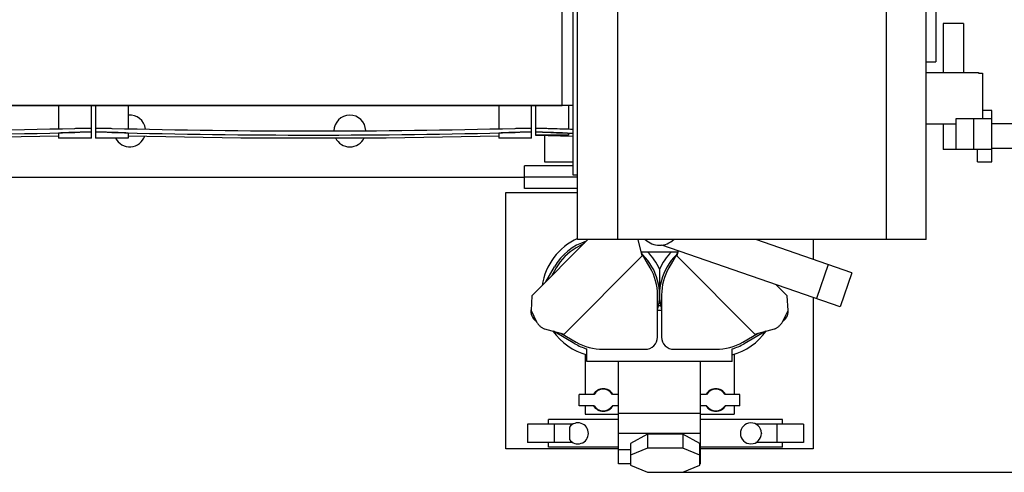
# Model space of a CAD drawing. Header units: millimetres. Extents: x 0 to 841, y 0 to 594.
# Tile 45 of 63: x 661 to 709, y 168 to 190. Entities that reach past the tile are written whole.
import ezdxf
from ezdxf.enums import TextEntityAlignment as Align

# ---------------------------------------------------------------- set-up
doc = ezdxf.new("R2010")
doc.units = ezdxf.units.MM
doc.header["$LTSCALE"] = 46.255
doc.layers.get('0').update_dxf_attribs({"linetype": 'CONTINUOUS'})
for name, color, linetype in [('25007_060000_TLKGS_KGS_V_ABL463', 7, 'CONTINUOUS'), ('25007_061000_TLKGS_KGS_V_ABL464', 7, 'CONTINUOUS'), ('25007_452000_10_SIMPLE1_A_ABL480', 7, 'CONTINUOUS'), ('25007_452000_10_SIMPLE1_T1_A_PBL481', 7, 'CONTINUOUS'), ('25007_634500_05_SIMPLE1_A_ABL484', 7, 'CONTINUOUS'), ('25007_634500_05_SIMPLE1_T1_A_PBL485', 7, 'CONTINUOUS'), ('25007_644000_02_SIMPLE1_C_ABL511', 7, 'CONTINUOUS'), ('25007_644000_02_SIMPLE1_T1_C_PBL512', 7, 'CONTINUOUS'), ('25007_766000_04_SIMPLE1_T1_X_PBL466', 7, 'CONTINUOUS'), ('25007_766000_04_SIMPLE1_X_ABL465', 7, 'CONTINUOUS'), ('25097_000000_TLKGS_MARKETING_ABL426', 7, 'CONTINUOUS'), ('25097_030000_TLKGS_V_ABL435', 7, 'CONTINUOUS'), ('25097_100000_TLKGS_V_ABL436', 7, 'CONTINUOUS'), ('25097_111000_21_SIMPLE1_A_ABL437', 7, 'CONTINUOUS'), ('25097_111000_21_SIMPLE1_T1_A_PBL438', 7, 'CONTINUOUS'), ('25097_111200_24_SIMPLE1_T3_X_PBL475', 7, 'CONTINUOUS'), ('25097_111200_24_SIMPLE1_T3_X_PBL476', 7, 'CONTINUOUS'), ('25097_111200_24_SIMPLE1_T4_X_PBL482', 7, 'CONTINUOUS'), ('25097_111200_24_SIMPLE1_X_ABL439', 7, 'CONTINUOUS'), ('25097_171000_21_SIMPLE1_A_ABL444', 7, 'CONTINUOUS'), ('25097_171000_21_SIMPLE1_T1_A_PBL445', 7, 'CONTINUOUS'), ('top_7_VBL425', 7, 'CONTINUOUS')]:
    doc.layers.add(name, color=color, linetype=linetype)
doc.styles.get("Standard").update_dxf_attribs({"font": 'txt', "width": 0.6})
doc.dimstyles.new('DIMSTYLE_2', dxfattribs={"dimtxt": 3.5, "dimasz": 3.5, "dimexe": 1.8, "dimexo": 0, "dimgap": 0.875, "dimtad": 1, "dimdec": 0, "dimlfac": 20, "dimdsep": 46, "dimtxsty": 'Standard', "dimblk": '_FILLED', "dimblk1": '_FILLED', "dimblk2": '_FILLED', "dimcen": 0.09, "dimadec": 0, "dimazin": 0, "dimtp": 2, "dimtm": 2, "dimtfac": 1, "dimtdec": 0, "dimtofl": 0, "dimtmove": 0, "dimatfit": 3, "dimldrblk": '_FILLED', "dimfxl": 1, "dimtolj": 1, "dimarcsym": 0})

# ---------------------------------------------------------------- blocks, each defined once
blk = doc.blocks.new('_FILLED')
at = {"color": 0, "linetype": 'ByBlock'}
blk.add_solid([(0, 0), (-1, 0.167), (-1, -0.167)], dxfattribs=at)
blk = doc.blocks.new('*D3')
at = {"color": 2, "linetype": 'Continuous'}
for p, q in [((757.386, 282.675), (791.397, 282.675)), ((789.597, 282.675), (789.597, 225.388)), ((789.597, 168.101), (789.597, 225.388)), ((692.186, 168.101), (791.397, 168.101))]:
    blk.add_line(p, q, dxfattribs=at)
at = {"color": 2, "linetype": 'Continuous', "xscale": 3.5, "yscale": 3.5, "zscale": 3.5}
for p, rotation in [((789.597, 282.675), 90), ((789.597, 168.101), 270)]:
    blk.add_blockref('_FILLED', p, dxfattribs=dict(at, rotation=rotation))
at = {"color": 2, "linetype": 'Continuous', "width": 0.636905}
blk.add_text('2291', height=3.5, rotation=90, dxfattribs=at).set_placement((788.722, 225.388), align=Align.CENTER)
blk = doc.blocks.new('25097_111000_21_SIMPLE1_T1_A_PBL438', base_point=(589.125, 213.938))
at = {"layer": '25097_111000_21_SIMPLE1_T1_A_PBL438', "color": 7, "linetype": 'Continuous'}
for p, q in [((688.275, 186), (687.75, 186)), ((485.175, 182.5), (685.9, 182.5))]:
    blk.add_line(p, q, dxfattribs=at)
for centre, start, end in [((666.625, 184.75), 7.1457, 95.5594), ((677.375, 184.75), 1.2276, 179.5177), ((666.625, 184.75), 206.8902, 341.536), ((677.375, 184.75), 205.4819, 334.518)]:
    blk.add_arc(centre, 0.775, start, end, dxfattribs=at)
blk = doc.blocks.new('25097_111000_21_SIMPLE1_A_ABL437', base_point=(589.125, 213.938))
at = {"layer": '25097_111000_21_SIMPLE1_T1_A_PBL438'}
blk.add_blockref('25097_111000_21_SIMPLE1_T1_A_PBL438', (589.125, 213.938), dxfattribs=at)
blk = doc.blocks.new('25097_111200_24_SIMPLE1_T3_X_PBL475', base_point=(675.6, 185.2))
at = {"layer": '25097_111200_24_SIMPLE1_T3_X_PBL475', "color": 7, "linetype": 'Continuous'}
for p, q in [((664.95, 186), (664.95, 184.4)), ((666.55, 186), (666.55, 184.863)), ((684.65, 186), (684.65, 184.863)), ((686.25, 184.4), (686.25, 186)), ((664.95, 184.681), (664.95, 184.681)), ((665.7, 184.88), (665.75, 184.878)), ((665.75, 184.678), (665.7, 184.679)), ((685.45, 184.878), (685.5, 184.88)), ((685.5, 184.679), (685.45, 184.678)), ((686.25, 184.681), (686.25, 184.681)), ((666.55, 184.4), (664.95, 184.4)), ((666.55, 184.639), (666.55, 184.4)), ((684.65, 184.639), (684.65, 184.4)), ((686.25, 184.4), (684.65, 184.4))]:
    blk.add_line(p, q, dxfattribs=at)
blk.add_lwpolyline([(666.55, 184.52), (672.047, 184.417), (679.153, 184.417), (684.65, 184.52)], dxfattribs=at)
for radius, start, end in [(378.214, 268.50765, 271.49235), (378.414, 268.50844, 271.49156)]:
    blk.add_arc((675.6, 562.964), radius, start, end, dxfattribs=at)
for points, knots in [([(664.95, 184.882), (664.95, 184.884), (664.957, 184.884), (664.966, 184.886), (664.985, 184.886), (665.009, 184.887), (665.041, 184.888), (665.095, 184.889), (665.176, 184.889), (665.289, 184.888), (665.417, 184.886), (665.556, 184.883), (665.651, 184.881), (665.7, 184.88)], [0, 0, 0, 0, 0.005255, 0.019758, 0.043633, 0.076691, 0.118629, 0.16905, 0.293333, 0.444777, 0.617559, 0.805035, 1, 1, 1, 1]), ([(665.7, 184.679), (665.651, 184.681), (665.556, 184.683), (665.417, 184.686), (665.289, 184.688), (665.176, 184.689), (665.095, 184.689), (665.041, 184.688), (665.009, 184.687), (664.985, 184.686), (664.966, 184.686), (664.957, 184.684), (664.95, 184.683), (664.95, 184.682)], [0, 0, 0, 0, 0.194964, 0.38244, 0.555223, 0.706666, 0.83095, 0.881371, 0.92331, 0.956368, 0.980242, 0.994746, 1, 1, 1, 1]), ([(665.75, 184.678), (665.698, 184.68), (665.596, 184.682), (665.448, 184.685), (665.312, 184.687), (665.192, 184.688), (665.105, 184.688), (665.048, 184.687), (665.014, 184.687), (664.988, 184.685), (664.967, 184.685), (664.958, 184.683), (664.95, 184.682), (664.95, 184.681)], [0, 0, 0, 0, 0.194623, 0.381798, 0.554357, 0.705687, 0.829993, 0.880481, 0.922526, 0.95573, 0.979789, 0.994513, 1, 1, 1, 1]), ([(666.55, 184.639), (666.55, 184.641), (666.542, 184.642), (666.533, 184.644), (666.513, 184.646), (666.487, 184.648), (666.453, 184.651), (666.396, 184.654), (666.308, 184.659), (666.189, 184.664), (666.052, 184.669), (665.904, 184.674), (665.802, 184.677), (665.75, 184.678)], [0, 0, 0, 0, 0.005353, 0.019958, 0.043924, 0.077058, 0.119053, 0.169511, 0.293806, 0.445188, 0.617855, 0.805188, 1, 1, 1, 1]), ([(685.45, 184.678), (685.398, 184.677), (685.296, 184.674), (685.148, 184.669), (685.011, 184.664), (684.892, 184.659), (684.804, 184.654), (684.747, 184.651), (684.713, 184.648), (684.687, 184.646), (684.667, 184.644), (684.658, 184.642), (684.65, 184.641), (684.65, 184.639)], [0, 0, 0, 0, 0.194812, 0.382145, 0.554812, 0.706194, 0.830489, 0.880947, 0.922942, 0.956076, 0.980042, 0.994647, 1, 1, 1, 1]), ([(686.25, 184.681), (686.25, 184.682), (686.242, 184.683), (686.233, 184.685), (686.212, 184.685), (686.186, 184.687), (686.152, 184.687), (686.095, 184.688), (686.008, 184.688), (685.888, 184.687), (685.752, 184.685), (685.604, 184.682), (685.502, 184.68), (685.45, 184.678)], [0, 0, 0, 0, 0.005487, 0.020211, 0.04427, 0.077474, 0.119519, 0.170007, 0.294313, 0.445643, 0.618202, 0.805377, 1, 1, 1, 1]), ([(685.5, 184.88), (685.549, 184.881), (685.644, 184.883), (685.783, 184.886), (685.911, 184.888), (686.024, 184.889), (686.105, 184.889), (686.159, 184.888), (686.191, 184.887), (686.215, 184.886), (686.234, 184.886), (686.243, 184.884), (686.25, 184.884), (686.25, 184.882)], [0, 0, 0, 0, 0.194964, 0.38244, 0.555222, 0.706666, 0.83095, 0.881371, 0.923309, 0.956367, 0.980242, 0.994745, 1, 1, 1, 1]), ([(686.246, 184.684), (686.237, 184.685), (686.211, 184.687), (686.13, 184.689), (685.98, 184.688), (685.757, 184.686), (685.59, 184.682), (685.5, 184.679)], [0, 0, 0, 0, 0.03599, 0.104167, 0.327214, 0.63967, 1, 1, 1, 1]), ([(686.25, 184.682), (686.25, 184.683), (686.248, 184.683), (686.247, 184.684), (686.246, 184.684)], [0, 0, 0, 0, 0.29739, 1, 1, 1, 1])]:
    blk.add_open_spline(points, degree=3, knots=knots, dxfattribs=at)
blk = doc.blocks.new('25097_111200_24_SIMPLE1_T3_X_PBL476', base_point=(654.1, 185.2))
at = {"layer": '25097_111200_24_SIMPLE1_T3_X_PBL476', "color": 7, "linetype": 'Continuous'}
for p, q in [((643.45, 186), (643.45, 184.4)), ((645.05, 186), (645.05, 184.863)), ((663.15, 186), (663.15, 184.863)), ((664.75, 184.4), (664.75, 186)), ((643.45, 184.681), (643.45, 184.681)), ((644.2, 184.88), (644.25, 184.878)), ((644.25, 184.678), (644.2, 184.679)), ((663.95, 184.878), (664, 184.88)), ((664, 184.679), (663.95, 184.678)), ((664.75, 184.681), (664.75, 184.681)), ((645.05, 184.4), (643.45, 184.4)), ((645.05, 184.639), (645.05, 184.4)), ((663.15, 184.639), (663.15, 184.4)), ((664.75, 184.4), (663.15, 184.4))]:
    blk.add_line(p, q, dxfattribs=at)
blk.add_lwpolyline([(645.05, 184.52), (650.547, 184.417), (657.653, 184.417), (663.15, 184.52)], dxfattribs=at)
for radius, start, end in [(378.214, 268.50765, 271.49235), (378.414, 268.50844, 271.49156)]:
    blk.add_arc((654.1, 562.964), radius, start, end, dxfattribs=at)
for points, knots in [([(643.45, 184.882), (643.45, 184.884), (643.457, 184.884), (643.466, 184.886), (643.485, 184.886), (643.509, 184.887), (643.541, 184.888), (643.595, 184.889), (643.676, 184.889), (643.789, 184.888), (643.917, 184.886), (644.056, 184.883), (644.151, 184.881), (644.2, 184.88)], [0, 0, 0, 0, 0.005255, 0.019758, 0.043633, 0.076691, 0.118629, 0.16905, 0.293333, 0.444777, 0.617559, 0.805035, 1, 1, 1, 1]), ([(644.2, 184.679), (644.151, 184.681), (644.056, 184.683), (643.917, 184.686), (643.789, 184.688), (643.676, 184.689), (643.595, 184.689), (643.541, 184.688), (643.509, 184.687), (643.485, 184.686), (643.466, 184.686), (643.457, 184.684), (643.45, 184.683), (643.45, 184.682)], [0, 0, 0, 0, 0.194964, 0.38244, 0.555223, 0.706666, 0.83095, 0.881371, 0.92331, 0.956368, 0.980242, 0.994746, 1, 1, 1, 1]), ([(644.25, 184.678), (644.198, 184.68), (644.096, 184.682), (643.948, 184.685), (643.812, 184.687), (643.692, 184.688), (643.605, 184.688), (643.548, 184.687), (643.514, 184.687), (643.488, 184.685), (643.467, 184.685), (643.458, 184.683), (643.45, 184.682), (643.45, 184.681)], [0, 0, 0, 0, 0.194623, 0.381798, 0.554357, 0.705687, 0.829993, 0.880481, 0.922526, 0.95573, 0.979789, 0.994513, 1, 1, 1, 1]), ([(645.05, 184.639), (645.05, 184.641), (645.042, 184.642), (645.033, 184.644), (645.013, 184.646), (644.987, 184.648), (644.953, 184.651), (644.896, 184.654), (644.808, 184.659), (644.689, 184.664), (644.552, 184.669), (644.404, 184.674), (644.302, 184.677), (644.25, 184.678)], [0, 0, 0, 0, 0.005353, 0.019958, 0.043924, 0.077058, 0.119053, 0.169511, 0.293806, 0.445188, 0.617855, 0.805188, 1, 1, 1, 1]), ([(663.95, 184.678), (663.898, 184.677), (663.796, 184.674), (663.648, 184.669), (663.511, 184.664), (663.392, 184.659), (663.304, 184.654), (663.247, 184.651), (663.213, 184.648), (663.187, 184.646), (663.167, 184.644), (663.158, 184.642), (663.15, 184.641), (663.15, 184.639)], [0, 0, 0, 0, 0.194812, 0.382145, 0.554812, 0.706194, 0.830489, 0.880947, 0.922942, 0.956076, 0.980042, 0.994647, 1, 1, 1, 1]), ([(664.75, 184.681), (664.75, 184.682), (664.742, 184.683), (664.733, 184.685), (664.712, 184.685), (664.686, 184.687), (664.652, 184.687), (664.595, 184.688), (664.508, 184.688), (664.388, 184.687), (664.252, 184.685), (664.104, 184.682), (664.002, 184.68), (663.95, 184.678)], [0, 0, 0, 0, 0.005487, 0.020211, 0.04427, 0.077474, 0.119519, 0.170007, 0.294313, 0.445643, 0.618202, 0.805377, 1, 1, 1, 1]), ([(664, 184.88), (664.049, 184.881), (664.144, 184.883), (664.283, 184.886), (664.411, 184.888), (664.524, 184.889), (664.605, 184.889), (664.659, 184.888), (664.691, 184.887), (664.715, 184.886), (664.734, 184.886), (664.743, 184.884), (664.75, 184.884), (664.75, 184.882)], [0, 0, 0, 0, 0.194964, 0.38244, 0.555222, 0.706666, 0.83095, 0.881371, 0.923309, 0.956367, 0.980242, 0.994745, 1, 1, 1, 1]), ([(664.746, 184.684), (664.737, 184.685), (664.711, 184.687), (664.63, 184.689), (664.48, 184.688), (664.257, 184.686), (664.09, 184.682), (664, 184.679)], [0, 0, 0, 0, 0.03599, 0.104167, 0.327214, 0.63967, 1, 1, 1, 1]), ([(664.75, 184.682), (664.75, 184.683), (664.748, 184.683), (664.747, 184.684), (664.746, 184.684)], [0, 0, 0, 0, 0.29739, 1, 1, 1, 1])]:
    blk.add_open_spline(points, degree=3, knots=knots, dxfattribs=at)
blk = doc.blocks.new('25097_111200_24_SIMPLE1_T4_X_PBL482', base_point=(687.359, 185.253))
at = {"layer": '25097_111200_24_SIMPLE1_T4_X_PBL482', "color": 7, "linetype": 'Continuous'}
for p, q in [((686.45, 186), (686.45, 184.882)), ((688.05, 186), (688.05, 184.854)), ((686.45, 184.882), (686.443, 184.682)), ((686.443, 184.682), (686.443, 184.55)), ((686.45, 184.882), (686.45, 184.881)), ((686.45, 184.681), (686.45, 184.55)), ((687.2, 184.874), (687.25, 184.872)), ((686.443, 184.55), (688.275, 184.505)), ((688.05, 184.55), (686.45, 184.55)), ((688.05, 184.628), (688.05, 184.55))]:
    blk.add_line(p, q, dxfattribs=at)
for radius, start, end in [(223.052, 268.09045, 268.3685), (222.852, 268.10345, 268.36704)]:
    blk.add_arc((694.625, 407.602), radius, start, end, dxfattribs=at)
for points, knots in [([(687.193, 184.674), (687.144, 184.676), (687.048, 184.679), (686.91, 184.682), (686.782, 184.685), (686.669, 184.687), (686.588, 184.688), (686.534, 184.687), (686.502, 184.687), (686.478, 184.686), (686.459, 184.686), (686.45, 184.684), (686.443, 184.684), (686.443, 184.682)], [0, 0, 0, 0, 0.194891, 0.382296, 0.555018, 0.706427, 0.830712, 0.881149, 0.923115, 0.956211, 0.980133, 0.994691, 1, 1, 1, 1]), ([(686.45, 184.882), (686.45, 184.883), (686.452, 184.883), (686.453, 184.884), (686.454, 184.884)], [0, 0, 0, 0, 0.299325, 1, 1, 1, 1]), ([(688.05, 184.628), (688.05, 184.629), (688.042, 184.63), (688.033, 184.633), (688.013, 184.635), (687.987, 184.637), (687.953, 184.64), (687.896, 184.644), (687.809, 184.649), (687.689, 184.655), (687.552, 184.661), (687.404, 184.667), (687.25, 184.672), (687.096, 184.677), (686.948, 184.681), (686.811, 184.684), (686.692, 184.686), (686.605, 184.686), (686.547, 184.686), (686.513, 184.686), (686.487, 184.685), (686.467, 184.684), (686.458, 184.683), (686.45, 184.682), (686.45, 184.681)], [0, 0, 0, 0, 0.002683, 0.009994, 0.021987, 0.038565, 0.059574, 0.084815, 0.146986, 0.222699, 0.309055, 0.402745, 0.500178, 0.597618, 0.691323, 0.777689, 0.853394, 0.915523, 0.940727, 0.96169, 0.978212, 0.990141, 0.997383, 1, 1, 1, 1]), ([(686.454, 184.884), (686.463, 184.886), (686.489, 184.886), (686.57, 184.888), (686.72, 184.886), (686.943, 184.882), (687.111, 184.877), (687.2, 184.874)], [0, 0, 0, 0, 0.035969, 0.104133, 0.327166, 0.639628, 1, 1, 1, 1])]:
    blk.add_open_spline(points, degree=3, knots=knots, dxfattribs=at)
blk = doc.blocks.new('25097_111200_24_SIMPLE1_X_ABL439', base_point=(589.962, 192.95))
at = {"layer": '25097_111200_24_SIMPLE1_T3_X_PBL475'}
blk.add_blockref('25097_111200_24_SIMPLE1_T3_X_PBL475', (675.6, 185.2), dxfattribs=at)
at = {"layer": '25097_111200_24_SIMPLE1_T3_X_PBL476'}
blk.add_blockref('25097_111200_24_SIMPLE1_T3_X_PBL476', (654.1, 185.2), dxfattribs=at)
at = {"layer": '25097_111200_24_SIMPLE1_T4_X_PBL482'}
blk.add_blockref('25097_111200_24_SIMPLE1_T4_X_PBL482', (687.359, 185.253), dxfattribs=at)
blk = doc.blocks.new('25097_171000_21_SIMPLE1_T1_A_PBL445', base_point=(588.125, 197.512))
at = {"layer": '25097_171000_21_SIMPLE1_T1_A_PBL445', "color": 7, "linetype": 'Continuous'}
for p, q in [((687.75, 186), (687.75, 203.975)), ((687.75, 186), (620.45, 186)), ((620.45, 186), (687.75, 186))]:
    blk.add_line(p, q, dxfattribs=at)
blk = doc.blocks.new('25097_171000_21_SIMPLE1_A_ABL444', base_point=(588.125, 197.262))
at = {"layer": '25097_171000_21_SIMPLE1_T1_A_PBL445'}
blk.add_blockref('25097_171000_21_SIMPLE1_T1_A_PBL445', (588.125, 197.512), dxfattribs=at)
blk = doc.blocks.new('25097_100000_TLKGS_V_ABL436', base_point=(590.175, 212.562))
at = {"layer": '25097_111000_21_SIMPLE1_A_ABL437'}
blk.add_blockref('25097_111000_21_SIMPLE1_A_ABL437', (589.125, 213.938), dxfattribs=at)
at = {"layer": '25097_111200_24_SIMPLE1_X_ABL439'}
blk.add_blockref('25097_111200_24_SIMPLE1_X_ABL439', (589.962, 192.95), dxfattribs=at)
at = {"layer": '25097_171000_21_SIMPLE1_A_ABL444'}
blk.add_blockref('25097_171000_21_SIMPLE1_A_ABL444', (588.125, 197.262), dxfattribs=at)
blk = doc.blocks.new('25097_030000_TLKGS_V_ABL435', base_point=(614.957, 229.275))
at = {"layer": '25097_100000_TLKGS_V_ABL436'}
blk.add_blockref('25097_100000_TLKGS_V_ABL436', (590.175, 212.562), dxfattribs=at)
blk = doc.blocks.new('25007_766000_04_SIMPLE1_T1_X_PBL466', base_point=(693.449, 176.32))
at = {"layer": '25007_766000_04_SIMPLE1_T1_X_PBL466', "color": 7, "linetype": 'Continuous'}
for p, q in [((686.875, 184.54), (686.875, 183.25)), ((686.875, 183.25), (688.275, 183.25)), ((688.275, 183.05), (685.9, 183.05)), ((685.9, 181.95), (685.9, 183.05)), ((688.5, 182.5), (685.9, 182.5)), ((688.5, 181.95), (685.9, 181.95)), ((685, 181.75), (688.5, 181.75)), ((685, 169.25), (685, 181.75)), ((689.003, 179.45), (686.258, 176.706)), ((691.66, 178.66), (691.449, 179.45)), ((701.897, 177.835), (697.207, 179.45)), ((700, 179.45), (700, 178.488)), ((688.834, 179.281), (688.424, 179.045)), ((701.328, 176.18), (692.615, 179.18)), ((693.406, 178.908), (693.34, 178.66)), ((687.84, 174.84), (691.66, 178.66)), ((691.608, 178.855), (693.392, 178.855)), ((692.045, 178.074), (691.619, 178.813)), ((693.381, 178.813), (692.955, 178.074)), ((693.34, 178.66), (697.16, 174.84)), ((686.946, 177.394), (687.367, 178.122)), ((687.455, 178.076), (687.219, 177.666)), ((692.5, 178.009), (692.5, 177.949)), ((692.5, 177.949), (692.5, 176.753)), ((700.733, 178.236), (700.163, 176.581)), ((701.897, 177.835), (701.328, 176.18)), ((698.742, 176.706), (698.185, 177.262)), ((686.258, 176.706), (686.223, 175.999)), ((692.401, 174.7), (692.4, 176.751)), ((692.5, 176.747), (692.5, 176.326)), ((692.6, 176.751), (692.599, 174.7)), ((698.777, 175.999), (698.742, 176.706)), ((700, 176.638), (700, 169.25)), ((692.55, 176.228), (692.45, 176.228)), ((692.533, 176.328), (692.467, 176.328)), ((686.223, 175.999), (686.486, 175.436)), ((692.6, 176), (692.4, 176)), ((698.514, 175.436), (698.777, 175.999)), ((686.887, 175.095), (687.84, 174.84)), ((697.16, 174.84), (698.113, 175.095)), ((688.37, 174.371), (687.315, 174.98)), ((687.687, 174.881), (688.426, 174.455)), ((696.574, 174.455), (697.313, 174.881)), ((697.685, 174.98), (696.63, 174.371)), ((688.949, 173.5), (688.949, 174.119)), ((689.749, 174.1), (691.8, 174.099)), ((693.2, 174.099), (695.251, 174.1)), ((696.051, 173.5), (696.051, 174.119)), ((688.862, 173.861), (688.862, 171.9)), ((696.138, 173.861), (696.138, 171.9)), ((696.051, 173.5), (688.949, 173.5)), ((690.5, 168.512), (690.5, 173.5)), ((694.5, 168.512), (694.5, 173.5)), ((689.302, 171.9), (688.575, 171.9)), ((688.575, 171.35), (688.575, 171.9)), ((690.5, 171.9), (690.198, 171.9)), ((694.802, 171.9), (694.5, 171.9)), ((696.425, 171.9), (695.698, 171.9)), ((696.425, 171.35), (696.425, 171.9)), ((689.302, 171.35), (688.575, 171.35)), ((688.862, 171.35), (688.862, 170.933)), ((690.5, 171.35), (690.198, 171.35)), ((694.802, 171.35), (694.5, 171.35)), ((696.425, 171.35), (695.698, 171.35)), ((696.138, 171.35), (696.138, 170.933)), ((688.862, 170.933), (690.5, 170.933)), ((694.5, 170.964), (690.5, 170.964)), ((694.5, 170.933), (696.138, 170.933)), ((688.267, 170.45), (686.05, 170.45)), ((686.05, 170.45), (686.05, 169.55)), ((690.5, 170.675), (687.075, 170.675)), ((687.075, 170.45), (687.075, 170.675)), ((687.35, 170.45), (687.35, 169.55)), ((688.1, 170.304), (688.1, 169.696)), ((698.5, 170.675), (694.5, 170.675)), ((699.525, 170.45), (697.208, 170.45)), ((698.225, 170.45), (698.225, 169.55)), ((698.5, 170.45), (698.5, 170.675)), ((699.525, 170.45), (699.525, 169.55)), ((694.5, 169.986), (690.5, 169.986)), ((691.912, 169.964), (691.075, 169.507)), ((693.638, 169.964), (691.912, 169.964)), ((691.912, 169.964), (691.912, 169.285)), ((694.475, 169.507), (693.638, 169.964)), ((693.638, 169.964), (693.638, 169.285)), ((697.475, 170.014), (697.475, 170)), ((688.267, 169.55), (686.05, 169.55)), ((687.075, 169.325), (687.075, 169.55)), ((690.5, 169.325), (687.075, 169.325)), ((691.075, 169.507), (691.075, 168.455)), ((691.912, 169.285), (691.075, 168.931)), ((693.638, 169.285), (691.912, 169.285)), ((694.475, 168.931), (693.638, 169.285)), ((694.475, 168.455), (694.475, 169.507)), ((698.5, 169.325), (694.5, 169.325)), ((699.525, 169.55), (697.208, 169.55)), ((698.5, 169.325), (698.5, 169.55)), ((690.5, 169.25), (685, 169.25)), ((691.075, 169.201), (690.5, 169.201)), ((694.5, 169.201), (694.475, 169.201)), ((700, 169.25), (694.5, 169.25)), ((691.075, 168.512), (690.5, 168.512)), ((691.075, 168.455), (691.912, 168.101)), ((693.638, 168.101), (694.475, 168.455)), ((694.5, 168.512), (694.475, 168.512)), ((691.912, 168.101), (693.638, 168.101))]:
    blk.add_line(p, q, dxfattribs=at)
for centre, radius, start, end in [((689.75, 176.75), 3.024, 114.4163, 171.2371), ((689.75, 176.75), 2.75, 107.4861, 150.0635), ((692.5, 180.145), 0.972, 224.5154, 315.4846), ((689.75, 176.75), 2.65, 120.017, 149.983), ((689.75, 176.75), 2.75, 344.5183, 45.4814), ((689.75, 176.75), 3.024, 24.5918, 44.2527), ((695.25, 176.75), 3.024, 135.7477, 155.4083), ((695.25, 176.75), 2.75, 134.5174, 195.4831), ((689.75, 176.75), 2.65, 0.017, 29.983), ((695.25, 176.75), 2.65, 150.017, 179.983), ((695.25, 176.75), 3.024, 8.7633, 9.4799), ((686.813, 175.963), 0.6, 169.5624, 234.4135), ((698.187, 175.963), 0.6, 305.5865, 10.4376), ((689.75, 176.75), 3.024, 215.7039, 254.6421), ((691.801, 174.699), 0.6, 269.983, 0.017), ((693.199, 174.699), 0.6, 179.983, 270.017), ((695.25, 176.75), 3.024, 285.3589, 324.2963), ((689.75, 176.75), 2.75, 239.8773, 253.0735), ((689.75, 176.75), 2.65, 240.017, 269.983), ((695.25, 176.75), 2.65, 270.017, 299.983), ((695.25, 176.75), 2.75, 286.9276, 300.1227), ((689.75, 171.625), 0.55, 30, 150), ((695.25, 171.625), 0.55, 30, 150), ((689.75, 171.625), 0.526, 31.5513, 148.4487), ((695.25, 171.625), 0.526, 31.5513, 148.4487), ((689.75, 171.625), 0.55, 210, 330), ((689.75, 171.625), 0.526, 211.5513, 328.4487), ((695.25, 171.625), 0.55, 210, 330), ((695.25, 171.625), 0.526, 211.5513, 328.4487), ((688.513, 170), 0.512, 216.4008, 143.5992), ((696.962, 170), 0.512, 1.56, 360)]:
    blk.add_arc(centre, radius, start, end, dxfattribs=at)
for points, knots in [([(686.486, 175.436), (686.501, 175.416), (686.532, 175.378), (686.578, 175.322), (686.625, 175.269), (686.673, 175.22), (686.723, 175.178), (686.775, 175.142), (686.83, 175.114), (686.868, 175.1), (686.887, 175.095)], [0, 0, 0, 0, 0.138008, 0.27417, 0.40684, 0.534831, 0.657523, 0.775139, 0.888691, 1, 1, 1, 1]), ([(698.113, 175.095), (698.132, 175.1), (698.17, 175.114), (698.225, 175.142), (698.277, 175.178), (698.327, 175.22), (698.375, 175.269), (698.422, 175.322), (698.468, 175.378), (698.499, 175.416), (698.514, 175.436)], [0, 0, 0, 0, 0.111309, 0.224861, 0.342477, 0.465169, 0.59316, 0.72583, 0.861992, 1, 1, 1, 1])]:
    blk.add_open_spline(points, degree=3, knots=knots, dxfattribs=at)
blk = doc.blocks.new('25007_766000_04_SIMPLE1_X_ABL465', base_point=(693.449, 176.32))
at = {"layer": '25007_766000_04_SIMPLE1_T1_X_PBL466'}
blk.add_blockref('25007_766000_04_SIMPLE1_T1_X_PBL466', (693.449, 176.32), dxfattribs=at)
blk = doc.blocks.new('25007_452000_10_SIMPLE1_T1_A_PBL481', base_point=(699.765, 188.9))
at = {"layer": '25007_452000_10_SIMPLE1_T1_A_PBL481', "color": 7, "linetype": 'Continuous'}
for p, q in [((704.025, 198.35), (688.275, 198.35)), ((688.275, 182.6), (688.275, 198.35)), ((704.025, 195.1), (704.025, 198.35)), ((688.5, 195.1), (705.5, 195.1)), ((688.5, 194.825), (688.5, 195.1)), ((688.5, 194.825), (705.5, 194.825)), ((688.5, 190.85), (688.5, 194.825)), ((705.5, 190.85), (705.5, 195.1)), ((691.25, 194.6), (701.25, 194.6)), ((691.25, 190.85), (691.25, 194.6)), ((698.75, 190.85), (698.75, 194.6)), ((701.25, 190.85), (701.25, 194.6)), ((692.829, 193.445), (692.352, 193.17)), ((693.305, 193.17), (692.829, 193.445)), ((692.352, 193.17), (692.352, 192.62)), ((693.305, 192.62), (693.305, 193.17)), ((692.352, 192.62), (692.829, 192.345)), ((692.829, 192.345), (693.305, 192.62)), ((705.525, 190.85), (688.5, 190.85)), ((688.5, 179.45), (688.5, 190.85)), ((690.462, 179.45), (690.462, 190.85)), ((703.587, 179.45), (703.587, 190.85)), ((705.525, 179.45), (705.525, 190.85)), ((707.35, 189.994), (706.35, 189.994)), ((706.35, 189.994), (706.35, 187.6)), ((707.35, 189.994), (707.35, 187.6)), ((705.525, 187.6), (708.075, 187.6)), ((708.075, 187.6), (708.075, 187.575)), ((708.075, 187.575), (708.275, 187.575)), ((708.275, 187.575), (708.275, 185.35)), ((708.725, 185.75), (708.275, 185.75)), ((708.725, 183.25), (708.725, 185.75)), ((708.715, 185.35), (706.975, 185.35)), ((706.975, 185.35), (706.975, 183.85)), ((707.85, 183.85), (707.85, 185.35)), ((708.715, 185.35), (708.715, 183.85)), ((710.962, 185.252), (710.855, 184.85)), ((711.147, 185.252), (710.962, 185.252)), ((710.962, 183.748), (710.962, 185.252)), ((711.255, 184.85), (711.147, 185.252)), ((711.147, 183.748), (711.147, 185.252)), ((705.525, 185.1), (706.975, 185.1)), ((706.35, 185.1), (706.35, 183.85)), ((709.825, 185.1), (708.725, 185.1)), ((709.825, 183.9), (709.825, 185.1)), ((710.125, 184.78), (709.825, 184.78)), ((710.205, 184.9), (710.125, 184.9)), ((710.125, 184.1), (710.125, 184.9)), ((710.205, 184.1), (710.205, 184.9)), ((710.455, 184.787), (710.205, 184.787)), ((710.855, 184.85), (710.455, 184.85)), ((710.455, 184.15), (710.455, 184.85)), ((710.855, 184.15), (710.855, 184.85)), ((711.255, 184.15), (711.255, 184.85)), ((710.125, 184.22), (709.825, 184.22)), ((710.455, 184.213), (710.205, 184.213)), ((708.715, 183.85), (706.35, 183.85)), ((708.025, 183.25), (708.025, 183.85)), ((709.825, 183.9), (708.725, 183.9)), ((710.205, 184.1), (710.125, 184.1)), ((710.855, 184.15), (710.455, 184.15)), ((710.962, 183.748), (710.855, 184.15)), ((711.147, 183.748), (710.962, 183.748)), ((711.255, 184.15), (711.147, 183.748)), ((708.025, 183.25), (708.725, 183.25)), ((688.5, 182.6), (688.275, 182.6)), ((705.525, 179.45), (688.5, 179.45))]:
    blk.add_line(p, q, dxfattribs=at)
blk = doc.blocks.new('25007_452000_10_SIMPLE1_A_ABL480', base_point=(699.765, 188.9))
at = {"layer": '25007_452000_10_SIMPLE1_T1_A_PBL481'}
blk.add_blockref('25007_452000_10_SIMPLE1_T1_A_PBL481', (699.765, 188.9), dxfattribs=at)
blk = doc.blocks.new('25007_634500_05_SIMPLE1_T1_A_PBL485', base_point=(705.763, 199.682))
at = {"layer": '25007_634500_05_SIMPLE1_T1_A_PBL485', "color": 7, "linetype": 'Continuous'}
for p in [(706, 211.239), (705.525, 188.125)]:
    blk.add_line(p, (706, 188.125), dxfattribs=at)
blk = doc.blocks.new('25007_634500_05_SIMPLE1_A_ABL484', base_point=(705.763, 199.682))
at = {"layer": '25007_634500_05_SIMPLE1_T1_A_PBL485'}
blk.add_blockref('25007_634500_05_SIMPLE1_T1_A_PBL485', (705.763, 199.682), dxfattribs=at)
blk = doc.blocks.new('25007_644000_02_SIMPLE1_T1_C_PBL512', base_point=(706.706, 207.527))
at = {"layer": '25007_644000_02_SIMPLE1_T1_C_PBL512', "color": 7, "linetype": 'Continuous'}
for p, q in [((707.1, 205.884), (707.1, 209.17)), ((707.25, 207.655), (707.25, 208.888)), ((707.412, 208.583), (707.25, 208.583)), ((707.25, 207.655), (707.1, 207.655)), ((707.1, 205.884), (706, 205.884))]:
    blk.add_line(p, q, dxfattribs=at)
blk = doc.blocks.new('25007_644000_02_SIMPLE1_C_ABL511', base_point=(706.706, 207.527))
at = {"layer": '25007_644000_02_SIMPLE1_T1_C_PBL512'}
blk.add_blockref('25007_644000_02_SIMPLE1_T1_C_PBL512', (706.706, 207.527), dxfattribs=at)
blk = doc.blocks.new('25007_061000_TLKGS_KGS_V_ABL464', base_point=(698.128, 189.67))
at = {"layer": '25007_452000_10_SIMPLE1_A_ABL480'}
blk.add_blockref('25007_452000_10_SIMPLE1_A_ABL480', (699.765, 188.9), dxfattribs=at)
at = {"layer": '25007_634500_05_SIMPLE1_A_ABL484'}
blk.add_blockref('25007_634500_05_SIMPLE1_A_ABL484', (705.763, 199.682), dxfattribs=at)
at = {"layer": '25007_644000_02_SIMPLE1_C_ABL511'}
blk.add_blockref('25007_644000_02_SIMPLE1_C_ABL511', (706.706, 207.527), dxfattribs=at)
at = {"layer": '25007_766000_04_SIMPLE1_X_ABL465'}
blk.add_blockref('25007_766000_04_SIMPLE1_X_ABL465', (693.449, 176.32), dxfattribs=at)
blk = doc.blocks.new('25007_060000_TLKGS_KGS_V_ABL463', base_point=(730.799, 219.888))
at = {"layer": '25007_061000_TLKGS_KGS_V_ABL464'}
blk.add_blockref('25007_061000_TLKGS_KGS_V_ABL464', (698.128, 189.67), dxfattribs=at)
blk = doc.blocks.new('25097_000000_TLKGS_MARKETING_ABL426', base_point=(626.924, 223.451))
at = {"layer": '25007_060000_TLKGS_KGS_V_ABL463'}
blk.add_blockref('25007_060000_TLKGS_KGS_V_ABL463', (730.799, 219.888), dxfattribs=at)
at = {"layer": '25097_030000_TLKGS_V_ABL435'}
blk.add_blockref('25097_030000_TLKGS_V_ABL435', (614.957, 229.275), dxfattribs=at)
blk = doc.blocks.new('TOP_7_VBL425', base_point=(624.874, 226.258))
at = {"layer": '25097_000000_TLKGS_MARKETING_ABL426'}
blk.add_blockref('25097_000000_TLKGS_MARKETING_ABL426', (626.924, 223.451), dxfattribs=at)

msp = doc.modelspace()

# ---------------------------------------------------------------- block references
at = {"layer": 'top_7_VBL425'}
msp.add_blockref('TOP_7_VBL425', (624.87366, 226.2582), dxfattribs=at)

# ---------------------------------------------------------------- dimensions: what is measured, and where the dimension line sits
at = {"color": 2, "linetype": 'Continuous'}
dim = msp.add_linear_dim(base=(789.59732, 168.10135), p1=(757.38613, 282.675), p2=(692.18566, 168.10135), angle=270, dimstyle='DIMSTYLE_2', dxfattribs=at)
dim.commit()
dim.dimension.update_dxf_attribs({"geometry": '*D3', "text_midpoint": (789.59732, 225.05485), "dimtype": 160})

doc.saveas('drawing.dxf')
